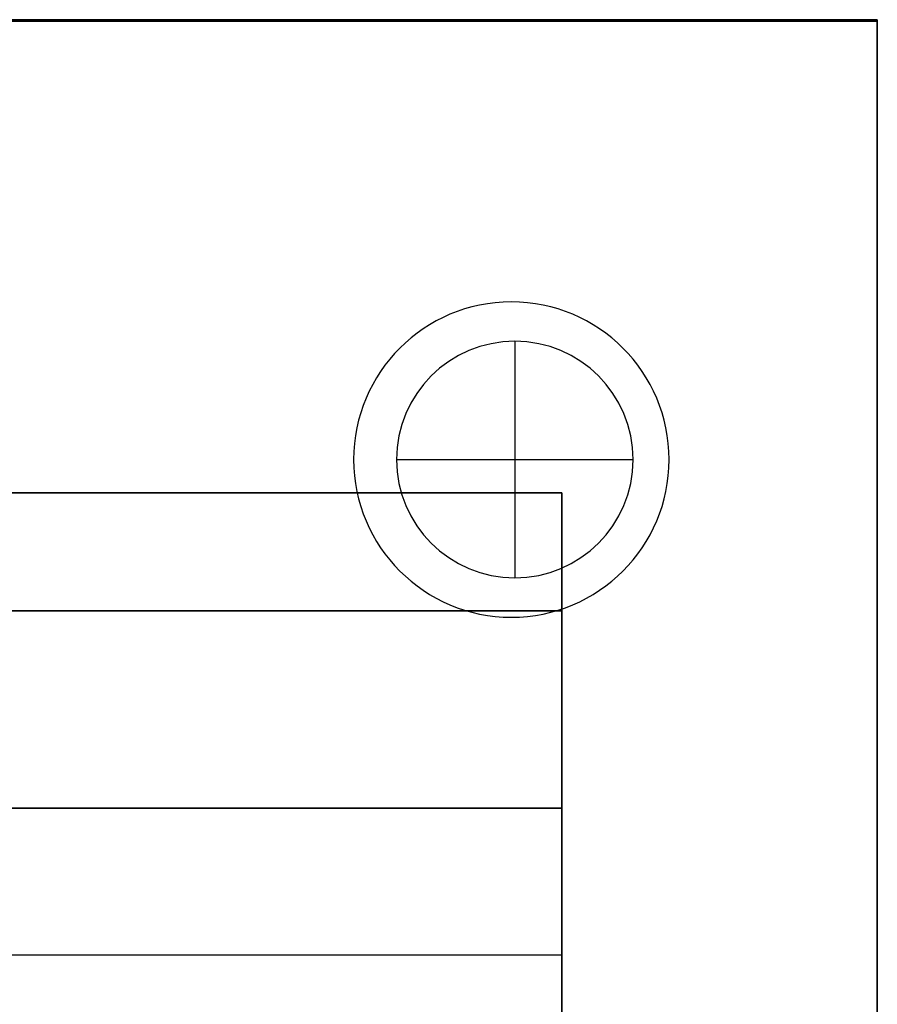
# Model space of a CAD drawing. Extents: x -64 to 57, y 4 to 161.
# Tile 113 of 256: x -50.14 to -47.42, y 98.19 to 101.32. Entities that reach past the tile are written whole.
import ezdxf

# ---------------------------------------------------------------- set-up
doc = ezdxf.new("R2010")
doc.units = 0
doc.layers.add('DEFAULT', color=7, linetype='CONTINUOUS')

msp = doc.modelspace()

# ---------------------------------------------------------------- linework, layer by layer
at = {"layer": 'DEFAULT', "color": 9}
for p, q in [((-63.167, 101.3164, 50.9918), (-47.417, 101.3164, 50.9918)), ((-47.417, 101.3164, 42.4218), (-63.167, 101.3164, 42.4218)), ((-47.417, 101.3164, 37.7818), (-53.777, 101.3164, 37.7818)), ((-47.417, 84.8064, 37.7818), (-47.417, 101.3164, 37.7818)), ((-47.417, 101.3164, 50.9918), (-47.417, 101.3164, 37.7818)), ((-47.417, 84.8064, 50.9918), (-47.417, 101.3164, 50.9918)), ((-47.417, 101.3164, 44.3868), (-47.417, 84.8064, 44.3868)), ((-48.566, 100.2964, 37.7818), (-48.566, 100.2964, 34.3518)), ((-48.566, 100.2964, 34.3518), (-48.566, 99.5464, 34.3518)), ((-48.941, 99.9214, 37.7818), (-48.941, 99.9214, 34.3518)), ((-48.941, 99.9214, 34.3518), (-48.191, 99.9214, 34.3518)), ((-48.191, 99.9214, 34.3518), (-48.191, 99.9214, 37.7818)), ((-48.417, 99.8164, 44.2818), (-62.917, 99.8164, 44.2818)), ((-62.917, 99.8164, 47.9918), (-48.417, 99.8164, 47.9918)), ((-62.917, 99.8164, 42.5318), (-48.417, 99.8164, 42.5318)), ((-62.917, 99.8164, 39.0318), (-48.417, 99.8164, 39.0318)), ((-48.417, 99.8164, 46.1368), (-62.917, 99.8164, 46.1368)), ((-48.417, 99.8164, 40.7818), (-62.917, 99.8164, 40.7818)), ((-48.417, 99.8164, 47.9918), (-48.417, 99.8164, 44.2818)), ((-48.417, 98.8164, 44.2818), (-48.417, 99.8164, 44.2818)), ((-48.417, 98.8164, 42.5318), (-48.417, 99.8164, 42.5318)), ((-48.417, 99.8164, 42.5318), (-48.417, 99.8164, 39.0318)), ((-48.417, 99.8164, 39.0318), (-48.417, 86.3064, 39.0318)), ((-48.417, 96.8864, 47.9918), (-48.417, 99.8164, 47.9918)), ((-48.417, 99.8164, 44.6368), (-48.417, 86.3064, 44.6368)), ((-48.566, 99.5464, 37.7818), (-48.566, 99.5464, 34.3518)), ((-48.417, 99.4414, 44.2818), (-63.167, 99.4414, 44.2818)), ((-63.167, 99.4414, 42.5318), (-48.417, 99.4414, 42.5318)), ((-48.417, 98.8164, 44.2818), (-63.167, 98.8164, 44.2818)), ((-63.167, 98.8164, 42.5318), (-48.417, 98.8164, 42.5318)), ((-63.167, 98.8164, 43.4068), (-48.417, 98.8164, 43.4068)), ((-48.417, 98.8164, 42.5318), (-48.417, 98.8164, 44.2818)), ((-62.917, 98.3514, 47.9918), (-48.417, 98.3514, 47.9918))]:
    msp.add_line(p, q, dxfattribs=at)
at = {"layer": 'DEFAULT', "color": 8}
for p, q in [((-47.417, 101.3114, 37.5166), (-63.167, 101.3114, 37.5166)), ((-63.167, 101.3114, 50.9766), (-47.417, 101.3114, 50.9766)), ((-63.167, 101.3114, 44.2466), (-47.417, 101.3114, 44.2466)), ((-47.417, 84.8114, 37.5166), (-47.417, 101.3114, 37.5166)), ((-47.417, 101.3114, 50.9766), (-47.417, 101.3114, 37.5166)), ((-47.417, 101.3114, 50.9766), (-47.417, 84.8114, 50.9766)), ((-47.417, 84.8114, 44.2466), (-47.417, 101.3114, 44.2466))]:
    msp.add_line(p, q, dxfattribs=at)
at = {"layer": 'DEFAULT', "color": 156}
for p, q in [((-48.577, 100.4214, 37.5166), (-48.577, 100.4214, 35.8806)), ((-49.077, 99.9214, 37.5166), (-49.077, 99.9214, 35.8806)), ((-48.077, 99.9214, 35.8806), (-48.077, 99.9214, 37.5166)), ((-48.577, 99.4214, 37.5166), (-48.577, 99.4214, 35.8806))]:
    msp.add_line(p, q, dxfattribs=at)
for centre, start, end in [((-48.577, 99.9214, 37.5166), 0, 180), ((-48.577, 99.9214, 35.8806), 0, 180), ((-48.577, 99.9214, 36.6986), 0, 180), ((-48.577, 99.9214, 37.5166), 180, 0), ((-48.577, 99.9214, 35.8806), 180, 0), ((-48.577, 99.9214, 36.6986), 180, 0)]:
    msp.add_arc(centre, 0.5, start, end, dxfattribs=at)
at = {"layer": 'DEFAULT', "color": 9, "extrusion": (-4.37114e-08, -3.73224e-16, 1)}
msp.add_arc((-48.566, 99.9214, 37.7818), 0.375, 0, 180, dxfattribs=at)
at = {"layer": 'DEFAULT', "color": 9, "extrusion": (-4.37114e-08, -5.21253e-16, 1)}
for start, end in [(0, 180), (180, 0)]:
    msp.add_arc((-48.566, 99.9214, 34.3518), 0.375, start, end, dxfattribs=at)
at = {"layer": 'DEFAULT', "color": 9, "extrusion": (-4.37114e-08, 0, 1)}
for start, end in [(0, 180), (180, 0)]:
    msp.add_arc((-48.566, 99.9214, 36.0668), 0.375, start, end, dxfattribs=at)
at = {"layer": 'DEFAULT', "color": 9, "extrusion": (-4.37114e-08, -6.69283e-16, 1)}
msp.add_arc((-48.566, 99.9214, 37.7818), 0.375, 180, 0, dxfattribs=at)

doc.saveas('drawing.dxf')
